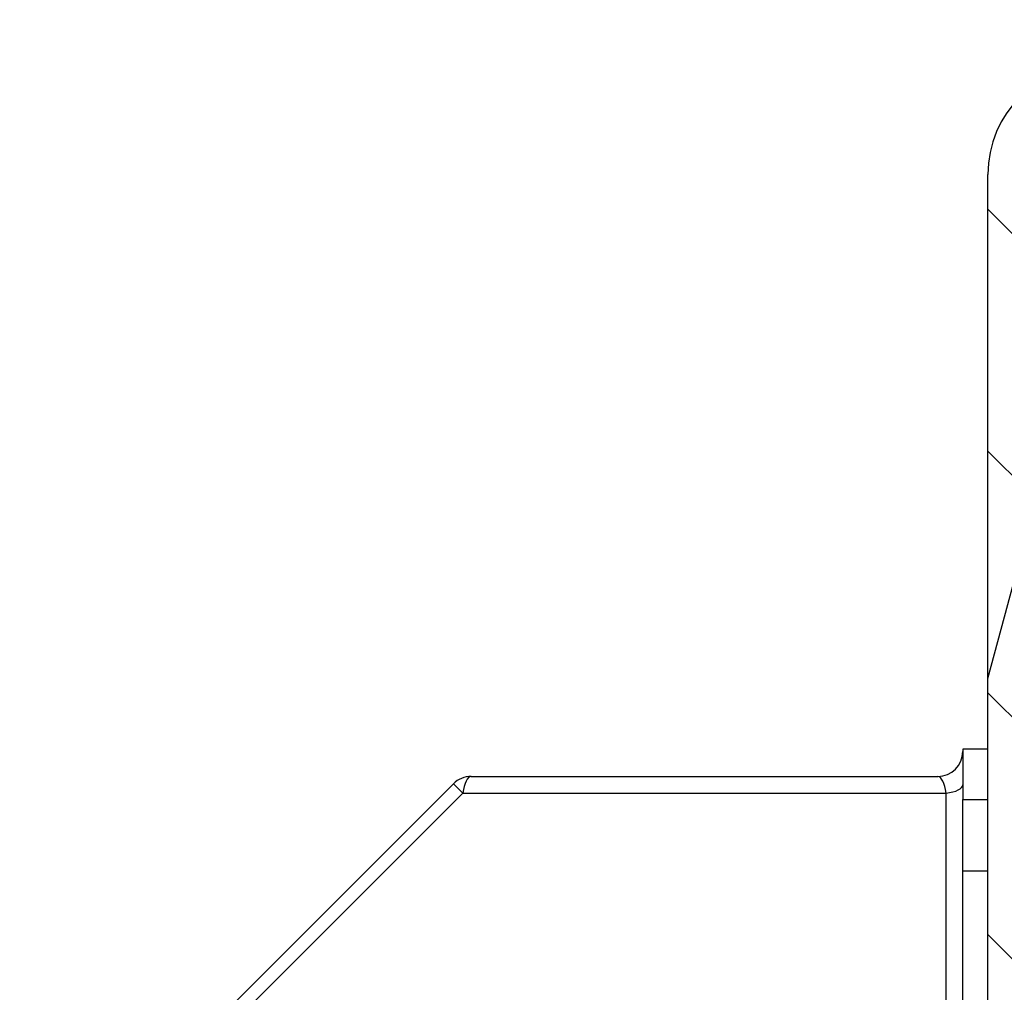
# Model space of a CAD drawing. Header units: millimetres. Extents: x -8500 to 4200, y 0 to 5940.
# Tile 87 of 256: x -5037 to -5010, y 703 to 730. Entities that reach past the tile are written whole.
import ezdxf

# ---------------------------------------------------------------- set-up
doc = ezdxf.new("R2010")
doc.units = ezdxf.units.MM
doc.layers.add('151', color=250, linetype='Continuous')

msp = doc.modelspace()

# ---------------------------------------------------------------- hatches: boundary and pattern name
at = {"layer": '151', "linetype": 'Continuous', "lineweight": -3}
h = msp.add_hatch(dxfattribs=at)
h.set_pattern_fill('ANSI31', color=256, scale=1.5, angle=89.9544, style=0)
h.set_pattern_definition([(134.95437, (-8500, 0), (-3.3702767, -3.364913), [])])
edge = h.paths.add_edge_path(flags=0)
edge.add_line((-5062.437, 697.019), (-5062.437, 685.099))
edge.add_arc((-5060.857, 685.099), 1.58, 180, 270)
edge.add_line((-5060.857, 683.519), (-5012.017, 683.519))
edge.add_arc((-5012.017, 685.099), 1.58, 270, 360)
edge.add_line((-5010.437, 685.099), (-5010.437, 725.439))
edge.add_arc((-5007.357, 725.439), 3.08, 90, 180, ccw=False)
edge.add_line((-5007.357, 728.519), (-4999.404, 728.519))
edge.add_arc((-4999.404, 725.439), 3.08, -5, 90, ccw=False)
edge.add_line((-4996.336, 725.17), (-4996.934, 718.334))
edge.add_arc((-4996.187, 718.269), 0.75, 175, 360)
edge.add_line((-4995.437, 718.269), (-4995.437, 757.939))
edge.add_arc((-4997.017, 757.939), 1.58, 360, 450)
edge.add_line((-4997.017, 759.519), (-5007.357, 759.519))
edge.add_arc((-5007.357, 762.599), 3.08, 180, 270, ccw=False)
edge.add_line((-5010.437, 762.599), (-5010.437, 787.939))
edge.add_arc((-5012.017, 787.939), 1.58, 0, 90)
edge.add_line((-5012.017, 789.519), (-5032.857, 789.519))
edge.add_arc((-5032.857, 787.939), 1.58, 90, 180)
edge.add_line((-5034.437, 787.939), (-5034.437, 781.019))
edge.add_line((-5034.437, 781.019), (-5035.937, 781.019))
edge.add_line((-5035.937, 781.019), (-5035.937, 787.939))
edge.add_arc((-5032.857, 787.939), 3.08, 90, 180, ccw=False)
edge.add_line((-5032.857, 791.019), (-5012.017, 791.019))
edge.add_arc((-5012.017, 787.939), 3.08, 0, 90, ccw=False)
edge.add_line((-5008.937, 787.939), (-5008.937, 762.599))
edge.add_arc((-5007.357, 762.599), 1.58, 180, 270)
edge.add_line((-5007.357, 761.019), (-4997.017, 761.019))
edge.add_arc((-4997.017, 757.939), 3.08, 0, 90, ccw=False)
edge.add_line((-4993.937, 757.939), (-4993.937, 718.269))
edge.add_arc((-4996.187, 718.269), 2.25, 175, 360, ccw=False)
edge.add_line((-4998.428, 718.465), (-4997.83, 725.301))
edge.add_arc((-4999.404, 725.439), 1.58, 355, 450)
edge.add_line((-4999.404, 727.019), (-5007.357, 727.019))
edge.add_arc((-5007.357, 725.439), 1.58, 90, 180)
edge.add_line((-5008.937, 725.439), (-5008.937, 685.099))
edge.add_arc((-5012.017, 685.099), 3.08, 270, 360, ccw=False)
edge.add_line((-5012.017, 682.019), (-5060.857, 682.019))
edge.add_arc((-5060.857, 685.099), 3.08, 180, 270, ccw=False)
edge.add_line((-5063.937, 685.099), (-5063.937, 697.019))
edge.add_line((-5063.937, 697.019), (-5062.437, 697.019))
h = msp.add_hatch(dxfattribs=at)
h.set_pattern_fill('ANSI31', color=256, scale=1.5, angle=29.9848, style=0)
h.set_pattern_definition([(74.98479, (-8500, 0), (-4.5998944, 1.233847), [])])
edge = h.paths.add_edge_path(flags=0)
edge.add_line((-5062.437, 697.019), (-5062.437, 685.099))
edge.add_arc((-5060.857, 685.099), 1.58, 180, 270)
edge.add_line((-5060.857, 683.519), (-5012.017, 683.519))
edge.add_arc((-5012.017, 685.099), 1.58, 270, 360)
edge.add_line((-5010.437, 685.099), (-5010.437, 725.439))
edge.add_arc((-5007.357, 725.439), 3.08, 90, 180, ccw=False)
edge.add_line((-5007.357, 728.519), (-4999.404, 728.519))
edge.add_arc((-4999.404, 725.439), 3.08, -5, 90, ccw=False)
edge.add_line((-4996.336, 725.17), (-4996.934, 718.334))
edge.add_arc((-4996.187, 718.269), 0.75, 175, 360)
edge.add_line((-4995.437, 718.269), (-4995.437, 757.939))
edge.add_arc((-4997.017, 757.939), 1.58, 360, 450)
edge.add_line((-4997.017, 759.519), (-5007.357, 759.519))
edge.add_arc((-5007.357, 762.599), 3.08, 180, 270, ccw=False)
edge.add_line((-5010.437, 762.599), (-5010.437, 787.939))
edge.add_arc((-5012.017, 787.939), 1.58, 0, 90)
edge.add_line((-5012.017, 789.519), (-5032.857, 789.519))
edge.add_arc((-5032.857, 787.939), 1.58, 90, 180)
edge.add_line((-5034.437, 787.939), (-5034.437, 781.019))
edge.add_line((-5034.437, 781.019), (-5035.937, 781.019))
edge.add_line((-5035.937, 781.019), (-5035.937, 787.939))
edge.add_arc((-5032.857, 787.939), 3.08, 90, 180, ccw=False)
edge.add_line((-5032.857, 791.019), (-5012.017, 791.019))
edge.add_arc((-5012.017, 787.939), 3.08, 0, 90, ccw=False)
edge.add_line((-5008.937, 787.939), (-5008.937, 762.599))
edge.add_arc((-5007.357, 762.599), 1.58, 180, 270)
edge.add_line((-5007.357, 761.019), (-4997.017, 761.019))
edge.add_arc((-4997.017, 757.939), 3.08, 0, 90, ccw=False)
edge.add_line((-4993.937, 757.939), (-4993.937, 718.269))
edge.add_arc((-4996.187, 718.269), 2.25, 175, 360, ccw=False)
edge.add_line((-4998.428, 718.465), (-4997.83, 725.301))
edge.add_arc((-4999.404, 725.439), 1.58, 355, 450)
edge.add_line((-4999.404, 727.019), (-5007.357, 727.019))
edge.add_arc((-5007.357, 725.439), 1.58, 90, 180)
edge.add_line((-5008.937, 725.439), (-5008.937, 685.099))
edge.add_arc((-5012.017, 685.099), 3.08, 270, 360, ccw=False)
edge.add_line((-5012.017, 682.019), (-5060.857, 682.019))
edge.add_arc((-5060.857, 685.099), 3.08, 180, 270, ccw=False)
edge.add_line((-5063.937, 685.099), (-5063.937, 697.019))
edge.add_line((-5063.937, 697.019), (-5062.437, 697.019))

# ---------------------------------------------------------------- linework, layer by layer
for p, q in [((-5010.437, 685.099), (-5010.437, 725.439)), ((-5010.437, 685.099), (-5010.437, 725.439)), ((-5011.137, 709.419), (-5011.137, 708.019)), ((-5010.437, 709.419), (-5011.137, 709.419)), ((-5010.437, 709.419), (-5011.137, 709.419)), ((-5011.137, 709.419), (-5011.137, 708.019)), ((-5025.332, 708.455), (-5035.373, 698.414)), ((-5025.332, 708.455), (-5035.373, 698.414)), ((-5025.332, 708.455), (-5025.069, 708.192)), ((-5025.332, 708.455), (-5025.069, 708.192)), ((-5024.837, 708.66), (-5011.837, 708.66)), ((-5024.837, 708.66), (-5011.837, 708.66)), ((-5025.069, 708.192), (-5035.11, 698.151)), ((-5025.069, 708.192), (-5035.11, 698.151)), ((-5025.069, 708.192), (-5011.604, 708.192)), ((-5025.069, 708.192), (-5011.604, 708.192)), ((-5011.604, 688.766), (-5011.604, 708.192)), ((-5011.604, 688.766), (-5011.604, 708.192)), ((-5011.137, 708.019), (-5010.437, 708.019)), ((-5011.137, 706.019), (-5011.137, 708.019)), ((-5011.137, 708.019), (-5010.437, 708.019)), ((-5011.137, 706.019), (-5011.137, 708.019)), ((-5010.437, 706.019), (-5011.137, 706.019)), ((-5011.137, 688.999), (-5011.137, 706.019)), ((-5011.137, 688.999), (-5011.137, 706.019)), ((-5010.437, 706.019), (-5011.137, 706.019))]:
    msp.add_line(p, q, dxfattribs=at)
for centre, radius, start, end in [((-5007.357, 725.439), 3.08, 90, 180), ((-5007.357, 725.439), 3.08, 90, 180), ((-5011.837, 709.36), 0.7, 270, 0), ((-5011.837, 709.36), 0.7, 270, 0), ((-5024.837, 707.96), 0.7, 90, 135), ((-5024.837, 707.96), 0.7, 90, 135)]:
    msp.add_arc(centre, radius, start, end, dxfattribs=at)
for centre, major_axis, start_param, end_param in [((-5024.837, 707.96), (0, -0.7), 3.141593, 4.374001), ((-5024.837, 707.96), (0, -0.7), 3.141593, 4.374001), ((-5011.837, 707.96), (0, 0.7), 5.050777, 6.283185), ((-5011.837, 707.96), (0, 0.7), 5.050777, 6.283185), ((-5011.837, 708.425), (-0.7, 0), 1.909184, 3.141593), ((-5011.837, 708.425), (-0.7, 0), 1.909184, 3.141593)]:
    msp.add_ellipse(centre, major_axis=major_axis, ratio=0.351924, start_param=start_param, end_param=end_param, dxfattribs=at)

doc.saveas('drawing.dxf')
